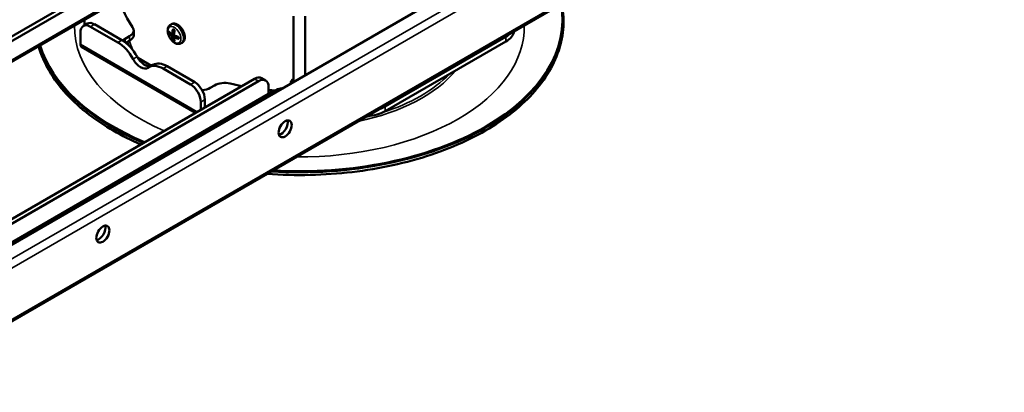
# Model space of a CAD drawing. Header units: millimetres. Extents: x 38 to 2514, y 38 to 1622.
# Tile 80 of 244: x 302 to 646, y 1080 to 1210. Entities that reach past the tile are written whole.
import ezdxf

# ---------------------------------------------------------------- set-up
doc = ezdxf.new("R2010")
doc.units = ezdxf.units.MM
doc.header["$LTSCALE"] = 7.692308
doc.layers.add('Visible (ISO)', color=7, linetype='Continuous', lineweight=50)
doc.layers.add('Visible Narrow (ISO)', color=7, linetype='Continuous', lineweight=35)

msp = doc.modelspace()

# ---------------------------------------------------------------- linework, layer by layer
at = {"layer": 'Visible (ISO)'}
for p, q in [((636.688, 1326.517), (254.851, 1106.063)), ((256.558, 1080.245), (645.467, 1304.781)), ((328.964, 1221.521), (180.605, 1135.866)), ((330.378, 1220.704), (182.019, 1135.049)), ((178.069, 1125.56), (333.499, 1215.298)), ((324.808, 1210.28), (324.808, 1208.319)), ((397.808, 1211.563), (397.808, 1188.6)), ((401.808, 1211.563), (401.808, 1190.909)), ((325.843, 1208.916), (324.429, 1208.1)), ((336.488, 1202.334), (326.929, 1207.852)), ((337.902, 1203.15), (328.343, 1208.669)), ((341.993, 1204.928), (341.993, 1206.561)), ((355.153, 1208.719), (354.844, 1208.541)), ((323.393, 1205.811), (323.393, 1201.729)), ((340.529, 1204.519), (338.997, 1203.635)), ((356.145, 1205.792), (355.334, 1205.323)), ((356.827, 1204.526), (356.08, 1204.095)), ((429.737, 1179.987), (471.879, 1204.318)), ((323.808, 1200.813), (363.607, 1177.835)), ((340.529, 1202.886), (339.303, 1202.179)), ((358.903, 1202.224), (358.594, 1202.046)), ((429.737, 1178.354), (471.879, 1202.685)), ((343.378, 1197.023), (348.216, 1194.229)), ((347.299, 1193.7), (348.713, 1194.517)), ((361.858, 1187.686), (352.299, 1193.205)), ((363.272, 1188.503), (353.713, 1194.021)), ((235.759, 1104.022), (384.118, 1189.677)), ((388.032, 1189.109), (386.618, 1189.925)), ((237.173, 1103.206), (385.532, 1188.861)), ((368.695, 1186.488), (370.227, 1187.373)), ((389.068, 1186.82), (389.068, 1184.37)), ((396.808, 1188.022), (396.808, 1188.292)), ((389.068, 1184.37), (233.638, 1094.632)), ((366.808, 1179.683), (366.808, 1182.379)), ((390.482, 1185.187), (389.068, 1184.37)), ((365.393, 1178.867), (365.393, 1181.562))]:
    msp.add_line(p, q, dxfattribs=at)
for centre, major_axis, start_param, end_param in [((399.808, 1221.598), (-63, 0), 0.0332499, 0.3930568), ((399.808, 1210.432), (91.859, 0), 4.6125049, 6.3830694), ((326.929, 1203.77), (-2.5, 4.33), 5.4977871, 7.0685835), ((328.343, 1204.586), (-2.5, 4.33), 5.4977871, 6.2831853), ((336.993, 1206.561), (5, 0), 5.4977871, 6.6762421), ((361.763, 1210.166), (-8.148, 0), 0.7682147, 0.8025816), ((337.902, 1194.985), (5, -8.66), 1.5151258, 2.3561945), ((342.532, 1201.593), (5, 0), 2.3561945, 2.634626), ((336.993, 1204.928), (5, 0), 5.4977871, 6.2831853), ((360.096, 1209.236), (4.109, 7.117), 2.3440258, 2.3683632), ((361.763, 1206.246), (8.148, 0), 3.9098074, 3.9441742), ((363.547, 1207.243), (4.109, 7.117), 2.3440258, 2.3683632), ((464.808, 1206.768), (10, 0), 5.4977871, 6.189188), ((464.808, 1208.401), (10, 0), 5.4977871, 5.7418941), ((399.808, 1210.432), (-91.859, 0), 0.1724279, 0.9419824), ((324.808, 1202.545), (-1, -1.732), 5.4977871, 6.2831853), ((336.488, 1194.169), (-5, 8.66), 4.6567185, 5.4977871), ((344.393, 1197.769), (2.5, -4.33), 4.6567185, 6.3388558), ((345.808, 1198.586), (2.5, -4.33), 4.6567185, 6.1867362), ((352.299, 1185.04), (-5, 8.66), 5.4977871, 6.3388558), ((353.713, 1185.856), (-5, 8.66), 5.4977871, 6.2831853), ((384.118, 1185.595), (2.5, 4.33), 0, 0.7853982), ((385.532, 1184.778), (2.5, 4.33), 5.4977871, 7.0685835), ((399.808, 1188.292), (-3, 0), 5.4421166, 6.4290897), ((361.858, 1183.604), (-2.5, 4.33), 3.9269908, 5.4977871), ((363.272, 1184.42), (2.5, -4.33), 0.7853982, 2.3561945), ((365.159, 1188.53), (-5, 0), 1.7152137, 2.3561945), ((373.763, 1185.332), (-5, 0), 4.3193322, 5.4977871), ((399.808, 1221.598), (-63, 0), 1.1777396, 1.2459522), ((399.808, 1221.598), (-63, 0), 1.3994869, 1.433822), ((397.553, 1181.104), (-10, 0), 5.0467603, 5.4977871), ((422.666, 1184.07), (10, 0), 5.2536802, 5.4977871), ((422.666, 1182.437), (10, 0), 4.8063863, 5.4977871), ((393.444, 1173.016), (-1.625, -2.815), 0.4501967, 2.691396), ((329.804, 1136.274), (-1.625, -2.815), 0.4501967, 2.691396)]:
    msp.add_ellipse(centre, major_axis=major_axis, ratio=0.5773503, start_param=start_param, end_param=end_param, dxfattribs=at)
for centre in [(394.858, 1172.2), (331.218, 1135.457)]:
    msp.add_ellipse(centre, major_axis=(-1.625, -2.815), ratio=0.5773503, dxfattribs=at)
for points, knots in [([(491.409, 1215.836), (491.577, 1214.978), (491.711, 1214.118), (492.452, 1207.587), (491.538, 1201.851), (486.703, 1190.832), (482.76, 1185.554), (472.209, 1175.939), (465.564, 1171.616), (450.271, 1164.405), (441.62, 1161.521), (423.205, 1157.482), (413.444, 1156.327), (398.586, 1155.971), (393.539, 1156.089), (388.543, 1156.446)], [0.6723177, 0.6723177, 0.6723177, 0.6723177, 0.7199706, 0.7199706, 1.0335116, 1.0335116, 1.3501371, 1.3501371, 1.6713453, 1.6713453, 1.9931686, 1.9931686, 2.3146853, 2.3146853, 2.4792397, 2.4792397, 2.4792397, 2.4792397]), ([(354.844, 1208.541), (354.635, 1208.421), (354.452, 1208.257), (354.148, 1207.861), (354.034, 1207.625), (353.864, 1207.076), (353.827, 1206.755), (353.841, 1206.06), (353.903, 1205.681), (354.119, 1204.929), (354.272, 1204.556), (354.652, 1203.849), (354.877, 1203.516), (355.383, 1202.913), (355.665, 1202.644), (356.271, 1202.2), (356.596, 1202.024), (357.254, 1201.816), (357.588, 1201.774), (358.154, 1201.85), (358.386, 1201.926), (358.594, 1202.046)], [2.3561945, 2.3561945, 2.3561945, 2.3561945, 2.5904794, 2.5904794, 2.8483589, 2.8483589, 3.1641734, 3.1641734, 3.5189981, 3.5189981, 3.8737374, 3.8737374, 4.2246945, 4.2246945, 4.5777804, 4.5777804, 4.934827, 4.934827, 5.2645153, 5.2645153, 5.4977871, 5.4977871, 5.4977871, 5.4977871]), ([(358.903, 1202.224), (359.106, 1202.342), (359.282, 1202.505), (359.57, 1202.909), (359.676, 1203.154), (359.818, 1203.722), (359.84, 1204.052), (359.793, 1204.756), (359.718, 1205.131), (359.482, 1205.874), (359.32, 1206.243), (358.929, 1206.94), (358.7, 1207.27), (358.191, 1207.861), (357.912, 1208.123), (357.323, 1208.552), (357.012, 1208.718), (356.392, 1208.921), (356.08, 1208.962), (355.558, 1208.899), (355.344, 1208.83), (355.153, 1208.719)], [5.4977871, 5.4977871, 5.4977871, 5.4977871, 5.7548707, 5.7548707, 6.0366223, 6.0366223, 6.3635845, 6.3635845, 6.7064718, 6.7064718, 7.0466495, 7.0466495, 7.384782, 7.384782, 7.7245008, 7.7245008, 8.067403, 8.067403, 8.3978958, 8.3978958, 8.6393798, 8.6393798, 8.6393798, 8.6393798]), ([(355.639, 1206.744), (355.603, 1206.573), (355.57, 1206.404), (355.494, 1205.997), (355.454, 1205.762), (355.417, 1205.511), (355.414, 1205.49), (355.411, 1205.47)], [-5.52238549, -5.52238549, -5.52238549, -5.52238549, -5.46848592, -5.46848592, -5.39104367, -5.39104367, -5.38397138, -5.38397138, -5.38397138, -5.38397138]), ([(355.904, 1206.897), (355.892, 1206.904), (355.881, 1206.909), (355.869, 1206.914), (355.866, 1206.914), (355.864, 1206.915), (355.861, 1206.916), (355.847, 1206.921), (355.833, 1206.923), (355.819, 1206.924), (355.809, 1206.924), (355.799, 1206.923), (355.789, 1206.922), (355.785, 1206.921), (355.781, 1206.92), (355.777, 1206.919), (355.764, 1206.916), (355.751, 1206.91), (355.739, 1206.903), (355.728, 1206.896), (355.717, 1206.888), (355.707, 1206.878), (355.696, 1206.867), (355.685, 1206.855), (355.677, 1206.84), (355.668, 1206.827), (355.661, 1206.812), (355.654, 1206.796), (355.648, 1206.78), (355.643, 1206.762), (355.639, 1206.744)], [0, 0, 0, 0, 0.1029638, 0.1029638, 0.1029638, 0.125, 0.125, 0.125, 0.25, 0.25, 0.25, 0.3394231, 0.3394231, 0.3394231, 0.375, 0.375, 0.375, 0.5, 0.5, 0.5, 0.6184514, 0.6184514, 0.6184514, 0.75, 0.75, 0.75, 0.875, 0.875, 0.875, 1, 1, 1, 1]), ([(356.261, 1206.385), (356.265, 1206.402), (356.267, 1206.42), (356.268, 1206.438), (356.269, 1206.458), (356.269, 1206.479), (356.267, 1206.5), (356.265, 1206.519), (356.262, 1206.539), (356.257, 1206.558), (356.253, 1206.576), (356.247, 1206.594), (356.24, 1206.611), (356.233, 1206.631), (356.224, 1206.65), (356.213, 1206.668), (356.206, 1206.68), (356.198, 1206.692), (356.19, 1206.703), (356.187, 1206.707), (356.184, 1206.711), (356.181, 1206.715), (356.169, 1206.729), (356.157, 1206.742), (356.143, 1206.753), (356.132, 1206.763), (356.121, 1206.771), (356.109, 1206.778), (356.107, 1206.78), (356.104, 1206.781), (356.102, 1206.783)], [0, 0, 0, 0, 0.1175637, 0.1175637, 0.1175637, 0.25, 0.25, 0.25, 0.375, 0.375, 0.375, 0.4921448, 0.4921448, 0.4921448, 0.625, 0.625, 0.625, 0.7171577, 0.7171577, 0.7171577, 0.75, 0.75, 0.75, 0.875, 0.875, 0.875, 0.9787011, 0.9787011, 0.9787011, 1, 1, 1, 1]), ([(354.443, 1206.054), (354.434, 1206.063), (354.424, 1206.071), (354.415, 1206.078), (354.405, 1206.086), (354.394, 1206.091), (354.384, 1206.094), (354.375, 1206.098), (354.366, 1206.099), (354.358, 1206.099), (354.35, 1206.098), (354.342, 1206.096), (354.335, 1206.093), (354.327, 1206.088), (354.32, 1206.082), (354.314, 1206.074), (354.31, 1206.068), (354.306, 1206.062), (354.302, 1206.055), (354.301, 1206.052), (354.3, 1206.049), (354.299, 1206.046), (354.294, 1206.035), (354.291, 1206.022), (354.289, 1206.008), (354.287, 1205.997), (354.286, 1205.985), (354.286, 1205.972), (354.286, 1205.969), (354.285, 1205.966), (354.285, 1205.962)], [0, 0, 0, 0, 0.117512, 0.117512, 0.117512, 0.25, 0.25, 0.25, 0.375, 0.375, 0.375, 0.4920693, 0.4920693, 0.4920693, 0.625, 0.625, 0.625, 0.7143769, 0.7143769, 0.7143769, 0.75, 0.75, 0.75, 0.875, 0.875, 0.875, 0.9760991, 0.9760991, 0.9760991, 1, 1, 1, 1]), ([(354.285, 1205.799), (354.286, 1205.786), (354.286, 1205.772), (354.288, 1205.758), (354.288, 1205.755), (354.289, 1205.751), (354.289, 1205.748), (354.291, 1205.73), (354.294, 1205.712), (354.299, 1205.693), (354.302, 1205.68), (354.305, 1205.667), (354.309, 1205.653), (354.31, 1205.648), (354.312, 1205.642), (354.314, 1205.636), (354.32, 1205.617), (354.326, 1205.598), (354.334, 1205.58), (354.341, 1205.563), (354.348, 1205.546), (354.356, 1205.529), (354.365, 1205.511), (354.375, 1205.494), (354.385, 1205.478), (354.394, 1205.463), (354.404, 1205.448), (354.413, 1205.435), (354.423, 1205.422), (354.433, 1205.411), (354.443, 1205.4)], [0, 0, 0, 0, 0.1003273, 0.1003273, 0.1003273, 0.125, 0.125, 0.125, 0.25, 0.25, 0.25, 0.3369344, 0.3369344, 0.3369344, 0.375, 0.375, 0.375, 0.5, 0.5, 0.5, 0.6183795, 0.6183795, 0.6183795, 0.75, 0.75, 0.75, 0.875, 0.875, 0.875, 1, 1, 1, 1]), ([(354.443, 1205.4), (354.546, 1205.296), (354.65, 1205.193), (354.896, 1204.96), (355.039, 1204.832), (355.191, 1204.703), (355.196, 1204.699), (355.201, 1204.695)], [-5.52711536, -5.52711536, -5.52711536, -5.52711536, -5.46845655, -5.46845655, -5.39138355, -5.39138355, -5.38876668, -5.38876668, -5.38876668, -5.38876668]), ([(355.411, 1205.47), (355.41, 1205.459), (355.408, 1205.45), (355.406, 1205.44), (355.404, 1205.431), (355.401, 1205.422), (355.398, 1205.413), (355.396, 1205.405), (355.392, 1205.396), (355.389, 1205.388), (355.385, 1205.381), (355.381, 1205.373), (355.377, 1205.366), (355.372, 1205.359), (355.367, 1205.353), (355.362, 1205.347), (355.357, 1205.341), (355.351, 1205.335), (355.345, 1205.331), (355.339, 1205.326), (355.332, 1205.322), (355.325, 1205.319), (355.319, 1205.316), (355.314, 1205.314), (355.307, 1205.313), (355.306, 1205.313), (355.304, 1205.312), (355.303, 1205.312), (355.296, 1205.311), (355.289, 1205.311), (355.282, 1205.311), (355.281, 1205.311), (355.28, 1205.311), (355.278, 1205.311), (355.27, 1205.312), (355.261, 1205.314), (355.253, 1205.318), (355.244, 1205.321), (355.236, 1205.325), (355.227, 1205.33), (355.218, 1205.335), (355.21, 1205.341), (355.201, 1205.348)], [0, 0, 0, 0, 0.0833333, 0.0833333, 0.0833333, 0.1666667, 0.1666667, 0.1666667, 0.25, 0.25, 0.25, 0.3333333, 0.3333333, 0.3333333, 0.4166667, 0.4166667, 0.4166667, 0.5, 0.5, 0.5, 0.5833333, 0.5833333, 0.5833333, 0.6492039, 0.6492039, 0.6492039, 0.6666667, 0.6666667, 0.6666667, 0.7365173, 0.7365173, 0.7365173, 0.75, 0.75, 0.75, 0.8333333, 0.8333333, 0.8333333, 0.9166667, 0.9166667, 0.9166667, 1, 1, 1, 1]), ([(355.201, 1204.695), (355.21, 1204.688), (355.218, 1204.681), (355.234, 1204.664), (355.243, 1204.655), (355.259, 1204.636), (355.268, 1204.626), (355.283, 1204.605), (355.29, 1204.595), (355.298, 1204.584), (355.299, 1204.582), (355.306, 1204.572), (355.311, 1204.564), (355.319, 1204.552), (355.321, 1204.548), (355.33, 1204.533), (355.337, 1204.521), (355.349, 1204.498), (355.355, 1204.486), (355.366, 1204.464), (355.371, 1204.452), (355.38, 1204.431), (355.385, 1204.42), (355.392, 1204.4), (355.395, 1204.39), (355.401, 1204.371), (355.404, 1204.362), (355.408, 1204.344), (355.41, 1204.335), (355.411, 1204.326)], [0, 0, 0, 0, 0.0833333, 0.0833333, 0.1666667, 0.1666667, 0.25, 0.25, 0.3237811, 0.3237811, 0.3333333, 0.3333333, 0.3946266, 0.3946266, 0.4166667, 0.4166667, 0.5, 0.5, 0.5833333, 0.5833333, 0.6666667, 0.6666667, 0.75, 0.75, 0.8333333, 0.8333333, 0.9166667, 0.9166667, 1, 1, 1, 1]), ([(355.639, 1203.315), (355.643, 1203.302), (355.647, 1203.288), (355.653, 1203.274), (355.66, 1203.258), (355.668, 1203.242), (355.677, 1203.225), (355.685, 1203.209), (355.695, 1203.193), (355.705, 1203.177), (355.715, 1203.162), (355.726, 1203.147), (355.737, 1203.132), (355.75, 1203.116), (355.763, 1203.1), (355.778, 1203.084), (355.788, 1203.073), (355.798, 1203.063), (355.808, 1203.053), (355.812, 1203.049), (355.815, 1203.046), (355.819, 1203.042), (355.833, 1203.029), (355.847, 1203.017), (355.862, 1203.006), (355.873, 1202.997), (355.885, 1202.989), (355.897, 1202.982), (355.899, 1202.981), (355.901, 1202.979), (355.904, 1202.978)], [0, 0, 0, 0, 0.1175637, 0.1175637, 0.1175637, 0.25, 0.25, 0.25, 0.375, 0.375, 0.375, 0.4921448, 0.4921448, 0.4921448, 0.625, 0.625, 0.625, 0.7171577, 0.7171577, 0.7171577, 0.75, 0.75, 0.75, 0.875, 0.875, 0.875, 0.9787011, 0.9787011, 0.9787011, 1, 1, 1, 1]), ([(356.248, 1204.744), (356.236, 1204.749), (356.224, 1204.754), (356.201, 1204.767), (356.19, 1204.774), (356.168, 1204.79), (356.157, 1204.799), (356.138, 1204.817), (356.129, 1204.826), (356.12, 1204.837), (356.119, 1204.838), (356.111, 1204.848), (356.104, 1204.856), (356.096, 1204.867), (356.094, 1204.87), (356.084, 1204.885), (356.077, 1204.897), (356.065, 1204.921), (356.059, 1204.933), (356.05, 1204.956), (356.046, 1204.968), (356.04, 1204.992), (356.037, 1205.003), (356.034, 1205.025), (356.032, 1205.036), (356.031, 1205.058), (356.031, 1205.069), (356.031, 1205.09), (356.032, 1205.1), (356.034, 1205.11)], [0, 0, 0, 0, 0.0833333, 0.0833333, 0.1666667, 0.1666667, 0.25, 0.25, 0.3237811, 0.3237811, 0.3333333, 0.3333333, 0.3946266, 0.3946266, 0.4166667, 0.4166667, 0.5, 0.5, 0.5833333, 0.5833333, 0.6666667, 0.6666667, 0.75, 0.75, 0.8333333, 0.8333333, 0.9166667, 0.9166667, 1, 1, 1, 1]), ([(356.034, 1203.967), (356.032, 1203.976), (356.031, 1203.984), (356.031, 1203.992), (356.031, 1204), (356.031, 1204.007), (356.032, 1204.015), (356.032, 1204.022), (356.034, 1204.029), (356.035, 1204.036), (356.037, 1204.043), (356.04, 1204.049), (356.043, 1204.055), (356.046, 1204.062), (356.049, 1204.067), (356.054, 1204.073), (356.058, 1204.078), (356.063, 1204.083), (356.069, 1204.088), (356.075, 1204.093), (356.082, 1204.097), (356.089, 1204.1), (356.095, 1204.103), (356.102, 1204.105), (356.109, 1204.107), (356.111, 1204.107), (356.112, 1204.108), (356.114, 1204.108), (356.122, 1204.11), (356.13, 1204.111), (356.139, 1204.112), (356.14, 1204.112), (356.142, 1204.112), (356.144, 1204.112), (356.154, 1204.112), (356.165, 1204.111), (356.177, 1204.11), (356.188, 1204.109), (356.2, 1204.106), (356.212, 1204.103), (356.224, 1204.1), (356.236, 1204.096), (356.248, 1204.091)], [0, 0, 0, 0, 0.0833333, 0.0833333, 0.0833333, 0.1666667, 0.1666667, 0.1666667, 0.25, 0.25, 0.25, 0.3333333, 0.3333333, 0.3333333, 0.4166667, 0.4166667, 0.4166667, 0.5, 0.5, 0.5, 0.5833333, 0.5833333, 0.5833333, 0.6492039, 0.6492039, 0.6492039, 0.6666667, 0.6666667, 0.6666667, 0.7365173, 0.7365173, 0.7365173, 0.75, 0.75, 0.75, 0.8333333, 0.8333333, 0.8333333, 0.9166667, 0.9166667, 0.9166667, 1, 1, 1, 1]), ([(356.261, 1202.955), (356.226, 1203.085), (356.192, 1203.215), (356.116, 1203.535), (356.076, 1203.724), (356.04, 1203.932), (356.037, 1203.95), (356.034, 1203.967)], [-5.52238549, -5.52238549, -5.52238549, -5.52238549, -5.46848592, -5.46848592, -5.39104367, -5.39104367, -5.38397138, -5.38397138, -5.38397138, -5.38397138]), ([(356.102, 1202.863), (356.114, 1202.857), (356.125, 1202.851), (356.136, 1202.847), (356.139, 1202.846), (356.141, 1202.845), (356.143, 1202.844), (356.157, 1202.839), (356.169, 1202.835), (356.181, 1202.833), (356.189, 1202.832), (356.197, 1202.832), (356.205, 1202.832), (356.208, 1202.832), (356.211, 1202.832), (356.213, 1202.833), (356.223, 1202.834), (356.232, 1202.837), (356.239, 1202.841), (356.246, 1202.845), (356.252, 1202.851), (356.256, 1202.857), (356.261, 1202.865), (356.265, 1202.874), (356.267, 1202.884), (356.269, 1202.894), (356.269, 1202.905), (356.268, 1202.917), (356.268, 1202.929), (356.265, 1202.942), (356.261, 1202.955)], [0, 0, 0, 0, 0.1029638, 0.1029638, 0.1029638, 0.125, 0.125, 0.125, 0.25, 0.25, 0.25, 0.3394231, 0.3394231, 0.3394231, 0.375, 0.375, 0.375, 0.5, 0.5, 0.5, 0.6184514, 0.6184514, 0.6184514, 0.75, 0.75, 0.75, 0.875, 0.875, 0.875, 1, 1, 1, 1]), ([(357.47, 1204.306), (357.289, 1204.365), (357.111, 1204.426), (356.708, 1204.568), (356.485, 1204.65), (356.263, 1204.738), (356.255, 1204.741), (356.248, 1204.744)], [-5.52711536, -5.52711536, -5.52711536, -5.52711536, -5.46845655, -5.46845655, -5.39138355, -5.39138355, -5.38876668, -5.38876668, -5.38876668, -5.38876668]), ([(357.736, 1203.97), (357.736, 1203.983), (357.735, 1203.997), (357.733, 1204.011), (357.733, 1204.014), (357.732, 1204.017), (357.731, 1204.021), (357.728, 1204.038), (357.723, 1204.055), (357.716, 1204.073), (357.712, 1204.085), (357.706, 1204.097), (357.7, 1204.109), (357.697, 1204.114), (357.694, 1204.119), (357.691, 1204.124), (357.682, 1204.141), (357.671, 1204.157), (357.658, 1204.173), (357.647, 1204.187), (357.634, 1204.201), (357.62, 1204.214), (357.605, 1204.229), (357.589, 1204.242), (357.572, 1204.254), (357.556, 1204.265), (357.539, 1204.276), (357.522, 1204.284), (357.505, 1204.293), (357.487, 1204.301), (357.47, 1204.306)], [0, 0, 0, 0, 0.1003273, 0.1003273, 0.1003273, 0.125, 0.125, 0.125, 0.25, 0.25, 0.25, 0.3369344, 0.3369344, 0.3369344, 0.375, 0.375, 0.375, 0.5, 0.5, 0.5, 0.6183795, 0.6183795, 0.6183795, 0.75, 0.75, 0.75, 0.875, 0.875, 0.875, 1, 1, 1, 1]), ([(357.47, 1203.653), (357.486, 1203.648), (357.503, 1203.644), (357.519, 1203.641), (357.537, 1203.638), (357.555, 1203.637), (357.572, 1203.638), (357.588, 1203.638), (357.604, 1203.64), (357.618, 1203.644), (357.632, 1203.648), (357.644, 1203.653), (357.656, 1203.659), (357.669, 1203.667), (357.681, 1203.676), (357.692, 1203.686), (357.699, 1203.693), (357.705, 1203.701), (357.71, 1203.71), (357.712, 1203.713), (357.714, 1203.716), (357.716, 1203.72), (357.723, 1203.732), (357.728, 1203.746), (357.731, 1203.761), (357.734, 1203.772), (357.736, 1203.785), (357.736, 1203.798), (357.736, 1203.801), (357.736, 1203.804), (357.736, 1203.807)], [0, 0, 0, 0, 0.117512, 0.117512, 0.117512, 0.25, 0.25, 0.25, 0.375, 0.375, 0.375, 0.4920693, 0.4920693, 0.4920693, 0.625, 0.625, 0.625, 0.7143769, 0.7143769, 0.7143769, 0.75, 0.75, 0.75, 0.875, 0.875, 0.875, 0.9760991, 0.9760991, 0.9760991, 1, 1, 1, 1]), ([(344.438, 1166.768), (337.675, 1169.717), (331.611, 1173.213), (320.488, 1181.701), (315.761, 1186.845), (310.892, 1195.156), (309.637, 1198.076), (308.808, 1201.042)], [3.00310721, 3.00310721, 3.00310721, 3.00310721, 3.2792397, 3.2792397, 3.60084774, 3.60084774, 3.76697566, 3.76697566, 3.76697566, 3.76697566])]:
    msp.add_open_spline(points, degree=3, knots=knots, dxfattribs=at)
for points in [[(356.034, 1205.11), (356.041, 1205.159), (356.055, 1205.255), (356.076, 1205.39), (356.097, 1205.52), (356.119, 1205.645), (356.141, 1205.769), (356.163, 1205.891), (356.187, 1206.015), (356.211, 1206.139), (356.236, 1206.262), (356.253, 1206.344), (356.261, 1206.385)], [(355.201, 1205.348), (355.174, 1205.371), (355.119, 1205.418), (355.038, 1205.488), (354.959, 1205.559), (354.881, 1205.63), (354.805, 1205.7), (354.731, 1205.77), (354.658, 1205.84), (354.585, 1205.911), (354.513, 1205.983), (354.466, 1206.03), (354.443, 1206.054)], [(355.411, 1204.326), (355.418, 1204.285), (355.432, 1204.206), (355.454, 1204.095), (355.475, 1203.99), (355.497, 1203.89), (355.519, 1203.792), (355.541, 1203.695), (355.565, 1203.599), (355.589, 1203.503), (355.614, 1203.408), (355.631, 1203.346), (355.639, 1203.315)], [(356.248, 1204.091), (356.288, 1204.075), (356.368, 1204.044), (356.49, 1203.997), (356.613, 1203.951), (356.736, 1203.906), (356.857, 1203.862), (356.978, 1203.819), (357.1, 1203.777), (357.223, 1203.735), (357.347, 1203.693), (357.429, 1203.666), (357.47, 1203.653)]]:
    msp.add_open_spline(points, degree=3, dxfattribs=at)
at = {"layer": 'Visible Narrow (ISO)'}
for p, q in [((255.558, 1101.573), (644.467, 1326.109)), ((256.972, 1099.123), (645.881, 1323.66)), ((256.972, 1081.16), (645.881, 1305.697)), ((178.483, 1126.476), (333.914, 1216.214)), ((328.343, 1208.669), (326.929, 1207.852)), ((355.639, 1206.744), (355.904, 1206.897)), ((336.488, 1202.334), (337.902, 1203.15)), ((338.997, 1203.635), (338.997, 1202.42)), ((340.529, 1204.519), (340.529, 1202.886)), ((354.285, 1205.962), (354.443, 1206.054)), ((354.285, 1205.799), (354.546, 1205.95)), ((354.443, 1205.4), (354.866, 1205.644)), ((356.044, 1205.181), (355.201, 1204.695)), ((356.166, 1205.905), (355.411, 1205.47)), ((356.189, 1204.775), (355.411, 1204.326)), ((356.05, 1205.22), (355.602, 1205.478)), ((355.639, 1203.315), (356.107, 1203.585)), ((356.073, 1205.37), (355.744, 1205.56)), ((355.904, 1202.978), (356.209, 1203.154)), ((356.102, 1202.863), (356.261, 1202.955)), ((356.935, 1204.488), (356.248, 1204.091)), ((356.292, 1204.218), (356.292, 1204.726)), ((356.434, 1204.3), (356.434, 1204.672)), ((357.47, 1203.653), (357.736, 1203.807)), ((471.879, 1204.318), (471.879, 1202.685)), ((323.393, 1201.729), (364.192, 1178.173)), ((341.758, 1196.569), (343.172, 1197.386)), ((352.299, 1193.205), (353.713, 1194.021)), ((385.532, 1188.861), (384.118, 1189.677)), ((363.272, 1188.503), (361.858, 1187.686)), ((366.808, 1182.379), (365.393, 1181.562)), ((429.737, 1179.987), (429.737, 1178.354))]:
    msp.add_line(p, q, dxfattribs=at)
for centre, major_axis, start_param, end_param in [((399.808, 1210.084), (92.086, 0), 4.6045388, 6.3910355), ((399.808, 1207.717), (-78.5, 0), 6.271156, 7.2091735), ((356.719, 1205.294), (-1.875, 3.248), 3.1415927, 6.2831853), ((357.028, 1205.472), (-1.875, 3.248), 3.1415927, 6.2831853), ((399.808, 1207.717), (78.5, 0), 4.700222, 6.2953523), ((399.808, 1210.084), (-92.086, 0), 0.1684893, 0.9369082), ((399.808, 1207.717), (-60.6, 0), 0.1493023, 0.1825431), ((399.808, 1208.207), (-60, 0), 0.1543393, 0.2446362), ((399.808, 1207.717), (60.6, 0), 5.0578056, 5.8380859), ((399.808, 1208.207), (60, 0), 5.2168927, 5.7740499), ((399.808, 1208.207), (60, 0), 5.1048989, 5.1544507)]:
    msp.add_ellipse(centre, major_axis=major_axis, ratio=0.5773503, start_param=start_param, end_param=end_param, dxfattribs=at)
msp.add_ellipse((356.184, 1204.985), major_axis=(1.604, -2.779), ratio=0.5773503, dxfattribs=at)

doc.saveas('drawing.dxf')
